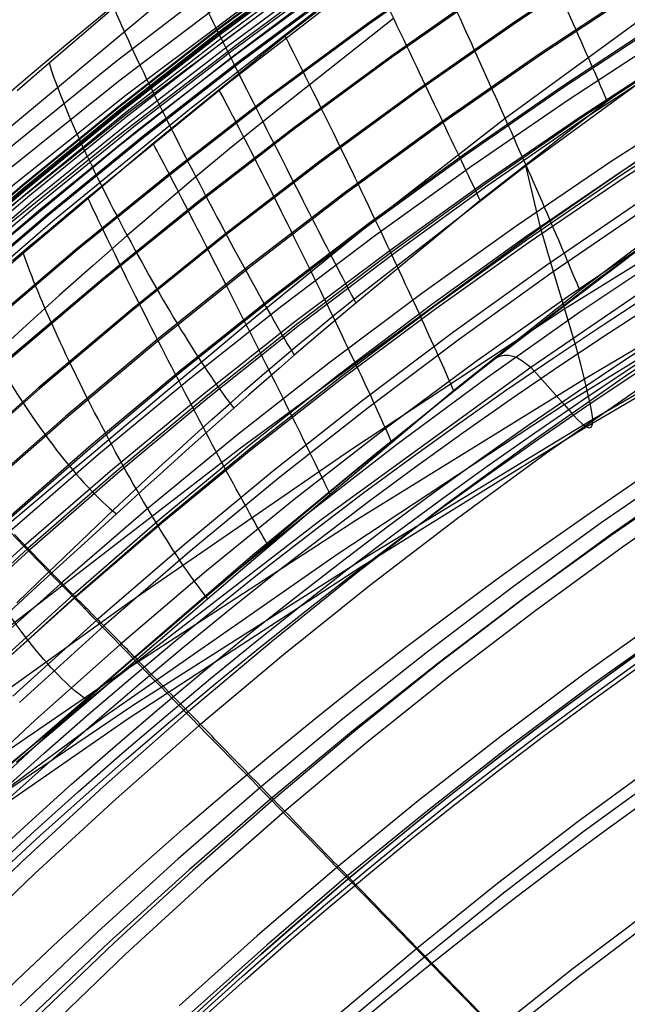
# Model space of a CAD drawing. Extents: x 112 to 670, y -274 to 273.
# Tile 32 of 84: x 219 to 251, y 159 to 211. Entities that reach past the tile are written whole.
import ezdxf

# ---------------------------------------------------------------- set-up
doc = ezdxf.new("R2010")
doc.units = 0
doc.layers.add('PREDEFINITO', color=7, linetype='CONTINUOUS')

msp = doc.modelspace()

# ---------------------------------------------------------------- linework, layer by layer
at = {"layer": 'PREDEFINITO'}
for p, q in [((236.29, 217.817, 375.413), (224.221, 208.547, 376.475)), ((236.733, 216.876, 359.469), (224.416, 207.573, 360.533)), ((236.958, 215.927, 343.496), (224.737, 206.781, 344.543)), ((240.101, 215.289, 278.147), (233.044, 209.877, 278.148)), ((236.953, 214.913, 327.51), (224.732, 205.775, 328.554)), ((234.733, 214.111, 265.405), (229.493, 210.211, 265.336)), ((242.623, 214.229, 182.621), (237.375, 210.538, 182.564)), ((242.66, 214.176, 181.439), (237.413, 210.486, 181.383)), ((250.367, 214.141, 106.575), (245.117, 210.657, 106.53)), ((234.753, 214.077, 269.094), (229.512, 210.178, 269.024)), ((234.753, 214.085, 264.225), (229.513, 210.185, 264.156)), ((234.827, 213.966, 270.275), (229.587, 210.072, 270.205)), ((234.846, 213.961, 260.351), (229.609, 210.064, 260.283)), ((234.878, 213.917, 259.168), (229.643, 210.02, 259.1)), ((234.908, 213.844, 270.784), (229.668, 209.955, 270.715)), ((235.012, 213.686, 271.139), (229.774, 209.804, 271.073)), ((236.673, 213.971, 311.497), (230.524, 209.424, 312.012)), ((250.407, 214.081, 105.393), (245.158, 210.598, 105.348)), ((235.128, 213.513, 271.323), (229.89, 209.638, 271.261)), ((237.835, 213.415, 278.158), (230.058, 207.404, 278.161)), ((235.315, 213.238, 271.551), (230.08, 209.373, 271.496)), ((236.065, 213.129, 295.42), (230.216, 208.718, 295.915)), ((235.51, 212.961, 271.734), (230.28, 209.106, 271.684)), ((235.677, 212.734, 271.819), (230.451, 208.885, 271.77)), ((235.942, 212.478, 226.385), (230.739, 208.618, 226.321)), ((235.982, 212.424, 225.204), (230.78, 208.566, 225.141)), ((243.833, 212.496, 144.949), (238.624, 208.848, 144.898)), ((243.871, 212.441, 143.768), (238.664, 208.794, 143.717)), ((251.535, 212.369, 73.291), (246.326, 208.926, 73.251)), ((251.58, 212.302, 72.113), (246.372, 208.86, 72.072)), ((226.492, 211.632, 392.229), (197.91, 187.822, 394.95)), ((235.143, 211.563, 279.727), (228.045, 206.04, 280.359)), ((221.689, 209.511, 403.764), (223.683, 211.156, 403.843)), ((222.394, 209.927, 403.819), (224.09, 211.366, 403.863)), ((256.709, 211.401, 404.269), (249.892, 206.45, 404.599)), ((238.72, 210.789, 410.32), (231.889, 205.394, 410.403)), ((237.375, 210.538, 182.564), (232.216, 206.728, 182.507)), ((245.117, 210.657, 106.53), (239.95, 207.053, 106.484)), ((245.158, 210.598, 105.348), (239.992, 206.996, 105.303)), ((244.553, 205.587, 273.018), (251.522, 210.675, 273.022)), ((252.682, 210.63, 43.752), (247.512, 207.227, 43.716)), ((252.727, 210.562, 42.564), (247.558, 207.161, 42.528)), ((229.493, 210.211, 265.336), (224.347, 206.192, 265.266)), ((229.512, 210.178, 269.024), (224.365, 206.162, 268.954)), ((229.513, 210.185, 264.156), (224.368, 206.167, 264.087)), ((229.587, 210.072, 270.205), (224.441, 206.059, 270.135)), ((229.609, 210.064, 260.283), (224.467, 206.048, 260.214)), ((229.643, 210.02, 259.1), (224.502, 206.006, 259.031)), ((237.413, 210.486, 181.383), (232.255, 206.678, 181.326)), ((219.719, 207.855, 403.604), (221.689, 209.511, 403.764)), ((220.71, 208.479, 403.715), (222.394, 209.927, 403.819)), ((229.668, 209.955, 270.715), (224.523, 205.948, 270.646)), ((229.774, 209.804, 271.073), (224.629, 205.804, 271.006)), ((229.89, 209.638, 271.261), (224.746, 205.645, 271.198)), ((233.044, 209.877, 278.148), (226.153, 204.254, 278.179)), ((253.07, 209.936, 272.76), (247.9, 206.566, 272.72)), ((230.524, 209.424, 312.012), (224.348, 204.681, 312.553)), ((230.08, 209.373, 271.496), (224.938, 205.391, 271.441)), ((230.28, 209.106, 271.684), (225.142, 205.133, 271.634)), ((253.676, 209.017, 272.719), (248.527, 205.668, 272.679)), ((253.751, 209.012, 19.391), (248.618, 205.646, 19.359)), ((224.221, 208.547, 376.475), (211.853, 198.533, 377.622)), ((219.038, 207.024, 403.546), (220.71, 208.479, 403.715)), ((230.216, 208.718, 295.915), (224.345, 204.104, 296.437)), ((230.451, 208.885, 271.77), (225.318, 204.918, 271.721)), ((230.739, 208.618, 226.321), (225.629, 204.642, 226.257)), ((230.78, 208.566, 225.141), (225.672, 204.59, 225.077)), ((238.624, 208.848, 144.898), (233.503, 205.081, 144.846)), ((238.664, 208.794, 143.717), (233.544, 205.028, 143.665)), ((246.326, 208.926, 73.251), (241.198, 205.364, 73.21)), ((246.372, 208.86, 72.072), (241.246, 205.3, 72.032)), ((245.777, 203.216, 404.82), (253.223, 208.669, 404.501)), ((253.822, 208.904, 18.24), (248.692, 205.541, 18.208)), ((224.416, 207.573, 360.533), (211.782, 197.439, 361.691)), ((217.77, 206.184, 403.36), (219.719, 207.855, 403.604)), ((230.058, 207.404, 278.161), (222.596, 201.309, 278.219)), ((239.95, 207.053, 106.484), (234.869, 203.332, 106.438)), ((239.992, 206.996, 105.303), (234.912, 203.276, 105.257)), ((247.512, 207.227, 43.716), (242.423, 203.706, 43.679)), ((247.558, 207.161, 42.528), (242.471, 203.641, 42.492)), ((224.737, 206.781, 344.543), (212.211, 196.8, 345.684)), ((232.216, 206.728, 182.507), (227.148, 202.802, 182.45)), ((232.255, 206.678, 181.326), (227.189, 202.753, 181.268)), ((247.9, 206.566, 272.72), (242.809, 203.079, 272.679)), ((249.892, 206.45, 404.599), (243.244, 201.277, 404.921)), ((255.243, 206.64, 272.504), (250.148, 203.346, 272.466)), ((224.347, 206.192, 265.266), (219.298, 202.058, 265.196)), ((224.365, 206.162, 268.954), (219.316, 202.03, 268.883)), ((224.368, 206.167, 264.087), (219.32, 202.033, 264.017)), ((224.441, 206.059, 270.135), (219.393, 201.932, 270.064)), ((224.467, 206.048, 260.214), (219.422, 201.918, 260.144)), ((224.502, 206.006, 259.031), (219.458, 201.877, 258.961)), ((224.523, 205.948, 270.646), (219.474, 201.826, 270.576)), ((228.045, 206.04, 280.359), (220.905, 200.197, 281.019)), ((255.682, 206.086, -5.975), (250.617, 202.787, -6.005)), ((255.774, 205.946, -7.207), (250.712, 202.65, -7.237)), ((224.732, 205.775, 328.554), (212.207, 195.789, 329.696)), ((224.629, 205.804, 271.006), (219.581, 201.689, 270.938)), ((224.746, 205.645, 271.198), (219.698, 201.537, 271.135)), ((224.938, 205.391, 271.441), (219.892, 201.294, 271.385)), ((231.889, 205.394, 410.403), (230.147, 203.977, 410.4)), ((241.198, 205.364, 73.21), (236.155, 201.686, 73.169)), ((237.755, 200.286, 272.983), (244.553, 205.587, 273.018)), ((248.527, 205.668, 272.679), (243.456, 202.203, 272.639)), ((248.618, 205.646, 19.359), (243.566, 202.163, 19.327)), ((248.692, 205.541, 18.208), (243.642, 202.06, 18.176)), ((255.842, 205.731, 272.339), (250.768, 202.459, 272.302)), ((225.142, 205.133, 271.634), (220.1, 201.045, 271.583)), ((225.318, 204.918, 271.721), (220.28, 200.836, 271.672)), ((233.503, 205.081, 144.846), (228.472, 201.199, 144.794)), ((233.544, 205.028, 143.665), (228.514, 201.148, 143.613)), ((241.246, 205.3, 72.032), (236.204, 201.623, 71.991)), ((224.348, 204.681, 312.553), (211.712, 194.487, 313.725)), ((225.629, 204.642, 226.257), (220.616, 200.551, 226.193)), ((225.672, 204.59, 225.077), (220.659, 200.501, 225.013)), ((224.345, 204.104, 296.437), (212.377, 194.198, 297.576)), ((226.153, 204.254, 278.179), (222.755, 201.391, 278.218)), ((230.147, 203.977, 410.4), (228.387, 202.511, 410.362)), ((246.402, 199.865, 394.519), (252.458, 204.066, 393.939)), ((234.869, 203.332, 106.438), (229.878, 199.497, 106.392)), ((242.423, 203.706, 43.679), (237.418, 200.07, 43.642)), ((242.471, 203.641, 42.492), (237.467, 200.007, 42.455)), ((250.148, 203.346, 272.466), (245.13, 199.937, 272.427)), ((227.148, 202.802, 182.45), (222.175, 198.763, 182.392)), ((234.912, 203.276, 105.257), (229.922, 199.443, 105.21)), ((236.539, 196.032, 405.135), (245.777, 203.216, 404.82)), ((242.809, 203.079, 272.679), (237.8, 199.477, 272.638)), ((250.617, 202.787, -6.005), (245.63, 199.373, -6.036)), ((246.402, 199.865, 394.519), (245.634, 203.108, 404.826)), ((247.68, 195.638, 378.764), (259.634, 203.053, 377.74)), ((227.189, 202.753, 181.268), (222.217, 198.715, 181.211)), ((228.387, 202.511, 410.362), (226.6, 200.995, 410.267)), ((250.712, 202.65, -7.237), (245.728, 199.24, -7.268)), ((250.768, 202.459, 272.302), (245.77, 199.071, 272.265)), ((256.799, 202.519, 279.528), (249.361, 197.128, 279.576)), ((219.298, 202.058, 265.196), (214.35, 197.812, 265.126)), ((219.316, 202.03, 268.883), (214.367, 197.787, 268.812)), ((219.32, 202.033, 264.017), (214.373, 197.789, 263.947)), ((219.393, 201.932, 270.064), (214.444, 197.693, 269.993)), ((219.422, 201.918, 260.144), (214.477, 197.676, 260.075)), ((219.458, 201.877, 258.961), (214.514, 197.637, 258.892)), ((219.474, 201.826, 270.576), (214.526, 197.593, 270.506)), ((243.456, 202.203, 272.639), (238.467, 198.623, 272.597)), ((243.566, 202.163, 19.327), (238.596, 198.566, 19.294)), ((243.642, 202.06, 18.176), (238.675, 198.466, 18.143)), ((219.581, 201.689, 270.938), (214.632, 197.462, 270.87)), ((219.698, 201.537, 271.135), (214.75, 197.317, 271.072)), ((219.892, 201.294, 271.385), (214.946, 197.085, 271.33)), ((222.596, 201.309, 278.219), (221.64, 200.512, 278.263)), ((222.755, 201.391, 278.218), (221.906, 200.672, 278.255)), ((236.155, 201.686, 73.169), (231.201, 197.895, 73.127)), ((236.204, 201.623, 71.991), (231.251, 197.834, 71.949)), ((243.244, 201.277, 404.921), (236.738, 195.922, 405.193)), ((251.685, 201.282, -14.739), (246.736, 197.901, -14.761)), ((220.1, 201.045, 271.583), (215.156, 196.845, 271.533)), ((220.28, 200.836, 271.672), (215.341, 196.643, 271.622)), ((228.472, 201.199, 144.794), (223.535, 197.205, 144.742)), ((228.514, 201.148, 143.613), (223.578, 197.155, 143.561)), ((226.6, 200.995, 410.267), (225.694, 200.221, 410.19)), ((251.959, 200.896, -15.639), (247.02, 197.523, -15.659)), ((220.616, 200.551, 226.193), (215.701, 196.349, 226.128)), ((220.659, 200.501, 225.013), (215.746, 196.301, 224.948)), ((221.64, 200.512, 278.263), (220.688, 199.718, 278.333)), ((221.906, 200.672, 278.255), (221.06, 199.954, 278.313)), ((225.694, 200.221, 410.19), (224.795, 199.445, 410.093)), ((231.014, 194.792, 272.929), (237.755, 200.286, 272.983)), ((220.905, 200.197, 281.019), (206.23, 187.507, 282.437)), ((221.06, 199.954, 278.313), (219.372, 198.519, 278.488)), ((220.688, 199.718, 278.333), (219.739, 198.926, 278.428)), ((230.705, 188.331, 396.106), (246.402, 199.865, 394.519)), ((237.418, 200.07, 43.642), (232.499, 196.323, 43.605)), ((237.467, 200.007, 42.455), (232.549, 196.261, 42.417)), ((245.13, 199.937, 272.427), (240.193, 196.415, 272.388)), ((247.042, 197.678, 386.695), (246.402, 199.865, 394.519)), ((224.795, 199.445, 410.093), (223.019, 197.891, 409.838)), ((229.878, 199.497, 106.392), (224.978, 195.551, 106.345)), ((229.922, 199.443, 105.21), (225.024, 195.498, 105.164)), ((237.8, 199.477, 272.638), (232.877, 195.762, 272.596)), ((245.63, 199.373, -6.036), (240.723, 195.847, -6.067)), ((245.728, 199.24, -7.268), (240.824, 195.717, -7.299)), ((252.778, 199.582, 271.377), (247.847, 196.264, 271.344)), ((222.175, 198.763, 182.392), (217.3, 194.614, 182.334)), ((222.217, 198.715, 181.211), (217.343, 194.568, 181.153)), ((219.739, 198.926, 278.428), (218.794, 198.135, 278.547)), ((245.77, 199.071, 272.265), (240.852, 195.571, 272.227)), ((248.453, 196.598, 279.579), (251.818, 199.137, 279.568)), ((253.372, 198.732, 270.993), (248.46, 195.435, 270.961)), ((248.695, 191.967, 362.769), (260.526, 198.913, 361.778)), ((219.372, 198.519, 278.488), (217.69, 197.086, 278.739)), ((238.467, 198.623, 272.597), (233.563, 194.932, 272.556)), ((238.596, 198.566, 19.294), (233.712, 194.858, 19.261)), ((238.675, 198.466, 18.143), (233.792, 194.761, 18.11)), ((244.037, 193.036, 280.963), (251.006, 198.325, 280.223)), ((223.019, 197.891, 409.838), (221.26, 196.327, 409.504)), ((231.201, 197.895, 73.127), (226.337, 193.994, 73.085)), ((231.251, 197.834, 71.949), (226.389, 193.935, 71.908)), ((246.736, 197.901, -14.761), (241.866, 194.408, -14.784)), ((248.244, 193.678, 370.793), (247.042, 197.678, 386.695)), ((247.643, 190.616, 313.2), (259.425, 197.877, 312.105)), ((223.535, 197.205, 144.742), (218.693, 193.102, 144.689)), ((223.578, 197.155, 143.561), (218.738, 193.054, 143.508)), ((249.361, 197.128, 279.576), (242.074, 191.494, 279.538)), ((247.02, 197.523, -15.659), (242.161, 194.039, -15.679)), ((245.894, 192.562, 296.734), (251.833, 196.625, 296.146)), ((249.132, 189.854, 346.482), (260.889, 196.654, 345.487)), ((221.26, 196.327, 409.504), (219.525, 194.759, 409.091)), ((232.499, 196.323, 43.605), (227.67, 192.466, 43.567)), ((232.549, 196.261, 42.417), (227.722, 192.406, 42.38)), ((240.193, 196.415, 272.388), (235.338, 192.783, 272.349)), ((241.857, 191.346, 279.535), (248.453, 196.598, 279.579)), ((247.847, 196.264, 271.344), (242.992, 192.835, 271.31)), ((248.795, 189.446, 329.92), (260.533, 196.35, 328.89)), ((232.877, 195.762, 272.596), (228.042, 191.938, 272.555)), ((236.738, 195.922, 405.193), (235.128, 194.56, 405.22)), ((235.568, 195.248, 405.146), (236.539, 196.032, 405.135)), ((240.723, 195.847, -6.067), (235.9, 192.211, -6.098)), ((240.824, 195.717, -7.299), (236.004, 192.085, -7.33)), ((236.46, 188.256, 379.772), (247.68, 195.638, 378.764)), ((224.978, 195.551, 106.345), (220.173, 191.497, 106.298)), ((225.024, 195.498, 105.164), (220.22, 191.446, 105.117)), ((234.615, 194.469, 405.135), (235.568, 195.248, 405.146)), ((240.852, 195.571, 272.227), (236.016, 191.961, 272.189)), ((248.46, 195.435, 270.961), (243.624, 192.027, 270.929)), ((255.736, 195.352, 268.969), (250.901, 192.136, 268.941)), ((219.525, 194.759, 409.091), (218.668, 193.975, 408.855)), ((233.563, 194.932, 272.556), (228.746, 191.131, 272.514)), ((233.712, 194.858, 19.261), (228.915, 191.042, 19.228)), ((233.792, 194.761, 18.11), (228.999, 190.947, 18.077)), ((229.274, 193.342, 272.954), (231.014, 194.792, 272.929)), ((235.128, 194.56, 405.22), (234.325, 193.875, 405.207)), ((233.681, 193.694, 405.103), (234.615, 194.469, 405.135)), ((241.866, 194.408, -14.784), (237.08, 190.807, -14.807)), ((242.161, 194.039, -15.679), (237.384, 190.446, -15.7)), ((226.337, 193.994, 73.085), (221.566, 189.986, 73.043)), ((226.389, 193.935, 71.908), (221.619, 189.928, 71.866)), ((232.762, 192.92, 405.049), (233.681, 193.694, 405.103)), ((234.325, 193.875, 405.207), (233.528, 193.189, 405.174)), ((248.486, 192.777, 366.79), (248.244, 193.678, 370.793)), ((227.496, 191.848, 273.028), (229.274, 193.342, 272.954)), ((233.528, 193.189, 405.174), (232.733, 192.501, 405.122)), ((237.723, 188.009, 281.653), (244.037, 193.036, 280.963)), ((243.882, 192.924, 279.558), (244.037, 193.036, 280.963)), ((244.037, 193.036, 280.963), (244.267, 193.149, 283.011)), ((244.267, 193.149, 283.011), (244.498, 193.202, 285.017)), ((244.498, 193.202, 285.017), (244.73, 193.201, 286.99)), ((244.73, 193.201, 286.99), (244.962, 193.15, 288.941)), ((244.962, 193.15, 288.941), (245.195, 193.055, 290.881)), ((245.195, 193.055, 290.881), (245.427, 192.922, 292.819)), ((235.338, 192.783, 272.349), (230.569, 189.042, 272.309)), ((231.857, 192.148, 404.972), (232.762, 192.92, 405.049)), ((232.733, 192.501, 405.122), (231.939, 191.809, 405.049)), ((234.936, 184.61, 297.9), (245.894, 192.562, 296.734)), ((242.992, 192.835, 271.31), (238.218, 189.298, 271.276)), ((245.427, 192.922, 292.819), (245.894, 192.562, 296.734)), ((245.894, 192.562, 296.734), (247.643, 190.616, 313.2)), ((248.695, 191.967, 362.769), (248.486, 192.777, 366.79)), ((227.67, 192.466, 43.567), (222.933, 188.502, 43.529)), ((227.722, 192.406, 42.38), (222.986, 188.445, 42.342)), ((230.965, 191.377, 404.871), (231.857, 192.148, 404.972)), ((235.9, 192.211, -6.098), (231.163, 188.469, -6.13)), ((236.004, 192.085, -7.33), (231.27, 188.346, -7.362)), ((243.624, 192.027, 270.929), (238.868, 188.511, 270.896)), ((250.901, 192.136, 268.941), (246.141, 188.811, 268.913)), ((220.173, 191.497, 106.298), (215.466, 187.337, 106.251)), ((228.042, 191.938, 272.555), (223.298, 188.007, 272.513)), ((226.569, 191.079, 273.094), (227.496, 191.848, 273.028)), ((231.939, 191.809, 405.049), (231.149, 191.117, 404.957)), ((236.016, 191.961, 272.189), (231.266, 188.244, 272.151)), ((242.074, 191.494, 279.538), (236.407, 186.88, 279.414)), ((236.803, 184.601, 363.807), (248.695, 191.967, 362.769)), ((248.867, 191.27, 358.727), (248.695, 191.967, 362.769)), ((220.22, 191.446, 105.117), (215.514, 187.288, 105.07)), ((228.746, 191.131, 272.514), (224.02, 187.224, 272.473)), ((228.915, 191.042, 19.228), (224.211, 187.12, 19.194)), ((225.653, 190.315, 273.181), (226.569, 191.079, 273.094)), ((230.083, 190.605, 404.746), (230.965, 191.377, 404.871)), ((231.149, 191.117, 404.957), (230.363, 190.424, 404.844)), ((235.398, 185.928, 279.401), (241.857, 191.346, 279.535)), ((251.465, 191.375, 268.356), (246.722, 188.07, 268.329)), ((249, 190.688, 354.665), (248.867, 191.27, 358.727)), ((228.999, 190.947, 18.077), (224.296, 187.028, 18.044)), ((229.211, 189.83, 404.597), (230.083, 190.605, 404.746)), ((237.08, 190.807, -14.807), (232.378, 187.1, -14.83)), ((237.384, 190.446, -15.7), (232.692, 186.748, -15.72)), ((235.818, 182.83, 314.397), (247.643, 190.616, 313.2)), ((247.643, 190.616, 313.2), (248.001, 190.198, 317.389)), ((249.089, 190.217, 350.583), (249, 190.688, 354.665)), ((221.566, 189.986, 73.043), (216.892, 185.873, 73.001)), ((221.619, 189.928, 71.866), (216.947, 185.817, 71.824)), ((224.742, 189.553, 273.29), (225.653, 190.315, 273.181)), ((230.363, 190.424, 404.844), (229.582, 189.732, 404.712)), ((248.001, 190.198, 317.389), (248.315, 189.857, 321.573)), ((249.132, 189.854, 346.482), (249.089, 190.217, 350.583)), ((223.831, 188.791, 273.42), (224.742, 189.553, 273.29)), ((228.345, 189.054, 404.422), (229.211, 189.83, 404.597)), ((229.582, 189.732, 404.712), (228.804, 189.039, 404.559)), ((237.001, 182.126, 331.018), (248.795, 189.446, 329.92)), ((237.314, 182.669, 347.528), (249.132, 189.854, 346.482)), ((248.315, 189.857, 321.573), (248.58, 189.604, 325.751)), ((248.58, 189.604, 325.751), (248.795, 189.446, 329.92)), ((248.795, 189.446, 329.92), (248.957, 189.391, 334.08)), ((248.957, 189.391, 334.08), (249.066, 189.441, 338.228)), ((249.066, 189.441, 338.228), (249.125, 189.596, 342.363)), ((249.125, 189.596, 342.363), (249.132, 189.854, 346.482)), ((230.569, 189.042, 272.309), (225.888, 185.197, 272.269)), ((227.485, 188.273, 404.222), (228.345, 189.054, 404.422)), ((228.804, 189.039, 404.559), (228.031, 188.346, 404.386)), ((238.218, 189.298, 271.276), (233.527, 185.655, 271.242)), ((222.933, 188.502, 43.529), (218.291, 184.436, 43.491)), ((222.986, 188.445, 42.342), (218.346, 184.38, 42.304)), ((222.92, 188.028, 273.571), (223.831, 188.791, 273.42)), ((231.163, 188.469, -6.13), (226.515, 184.622, -6.161)), ((238.868, 188.511, 270.896), (234.195, 184.89, 270.863)), ((246.141, 188.811, 268.913), (241.458, 185.381, 268.884)), ((214.233, 175.646, 397.853), (230.705, 188.331, 396.106)), ((223.298, 188.007, 272.513), (218.648, 183.972, 272.47)), ((222.014, 187.268, 273.744), (222.92, 188.028, 273.571)), ((224.941, 180.326, 380.849), (236.46, 188.256, 379.772)), ((231.266, 188.244, 272.151), (226.603, 184.422, 272.113)), ((231.27, 188.346, -7.362), (226.625, 184.503, -7.394)), ((226.628, 187.487, 403.995), (227.485, 188.273, 404.222)), ((228.031, 188.346, 404.386), (227.262, 187.654, 404.193)), ((231.367, 182.751, 282.367), (237.723, 188.009, 281.653)), ((246.722, 188.07, 268.329), (242.055, 184.659, 268.301)), ((225.774, 186.695, 403.741), (226.628, 187.487, 403.995)), ((227.262, 187.654, 404.193), (226.497, 186.963, 403.979)), ((254.234, 187.635, 264.792), (249.576, 184.424, 264.769)), ((224.02, 187.224, 272.473), (219.387, 183.213, 272.431)), ((224.211, 187.12, 19.194), (219.6, 183.095, 19.16)), ((224.296, 187.028, 18.044), (219.687, 183.006, 18.011)), ((221.112, 186.509, 273.939), (222.014, 187.268, 273.744)), ((226.497, 186.963, 403.979), (225.737, 186.274, 403.746)), ((232.378, 187.1, -14.83), (227.765, 183.289, -14.853)), ((236.407, 186.88, 279.414), (234.518, 185.304, 279.407)), ((254.73, 186.965, 264.03), (250.088, 183.771, 264.008)), ((254.758, 187.082, -18.129), (250.139, 183.859, -18.119)), ((220.215, 185.752, 274.155), (221.112, 186.509, 273.939)), ((224.92, 185.897, 403.46), (225.774, 186.695, 403.741)), ((232.692, 186.748, -15.72), (228.087, 182.947, -15.741)), ((255.284, 186.366, -17.676), (250.681, 183.162, -17.664)), ((224.064, 185.09, 403.151), (224.92, 185.897, 403.46)), ((225.737, 186.274, 403.746), (224.982, 185.587, 403.491)), ((233.793, 184.561, 279.436), (235.398, 185.928, 279.401)), ((219.322, 184.997, 274.392), (220.215, 185.752, 274.155)), ((224.982, 185.587, 403.491), (224.232, 184.902, 403.217)), ((233.527, 185.655, 271.242), (228.921, 181.909, 271.208)), ((234.518, 185.304, 279.407), (233.563, 184.501, 279.439)), ((241.458, 185.381, 268.884), (236.855, 181.847, 268.856)), ((218.434, 184.244, 274.65), (219.322, 184.997, 274.392)), ((225.888, 185.197, 272.269), (221.299, 181.249, 272.23)), ((224.232, 184.902, 403.217), (222.746, 183.544, 402.614)), ((223.206, 184.274, 402.814), (224.064, 185.09, 403.151)), ((234.195, 184.89, 270.863), (229.606, 181.166, 270.83)), ((226.515, 184.622, -6.161), (221.959, 180.674, -6.193)), ((226.603, 184.422, 272.113), (222.031, 180.498, 272.074)), ((226.625, 184.503, -7.394), (222.071, 180.559, -7.425)), ((222.342, 183.448, 402.447), (223.206, 184.274, 402.814)), ((223.718, 175.961, 299.194), (234.936, 184.61, 297.9)), ((224.539, 176.648, 364.92), (236.803, 184.601, 363.807)), ((232.192, 183.194, 279.54), (233.793, 184.561, 279.436)), ((233.563, 184.501, 279.439), (232.613, 183.7, 279.496)), ((242.055, 184.659, 268.301), (237.469, 181.145, 268.274)), ((249.576, 184.424, 264.769), (244.993, 181.109, 264.746)), ((218.648, 183.972, 272.47), (219.387, 183.213, 272.431)), ((219.6, 183.095, 19.16), (218.895, 183.816, 30.646)), ((250.088, 183.771, 264.008), (245.519, 180.474, 263.985)), ((250.139, 183.859, -18.119), (245.595, 180.534, -18.109)), ((220.666, 181.834, 401.663), (222.342, 183.448, 402.447)), ((222.746, 183.544, 402.614), (221.277, 182.199, 401.948)), ((227.765, 183.289, -14.853), (223.243, 179.378, -14.877)), ((232.613, 183.7, 279.496), (231.667, 182.9, 279.577)), ((219.387, 183.213, 272.431), (214.849, 179.102, 272.389)), ((219.6, 183.095, 19.16), (215.085, 178.97, 19.127)), ((219.687, 183.006, 18.011), (215.175, 178.884, 17.977)), ((218.307, 171.49, 283.886), (231.367, 182.751, 282.367)), ((219.387, 183.213, 272.431), (220.345, 182.229, 272.357)), ((221.959, 180.674, -6.193), (219.6, 183.095, 19.16)), ((228.087, 182.947, -15.741), (223.574, 179.045, -15.762)), ((223.639, 174.348, 315.718), (235.818, 182.83, 314.397)), ((231.667, 182.9, 279.577), (230.726, 182.101, 279.684)), ((231.394, 182.512, 279.619), (232.192, 183.194, 279.54)), ((250.681, 183.162, -17.664), (246.152, 179.856, -17.653)), ((220.345, 182.229, 272.357), (220.822, 181.738, 272.302)), ((225.124, 174.922, 348.652), (237.314, 182.669, 347.528)), ((230.597, 181.831, 279.717), (231.394, 182.512, 279.619)), ((219.017, 180.241, 400.804), (220.666, 181.834, 401.663)), ((221.277, 182.199, 401.948), (219.824, 180.869, 401.222)), ((220.822, 181.738, 272.302), (221.299, 181.249, 272.23)), ((228.921, 181.909, 271.208), (224.404, 178.062, 271.174)), ((224.841, 174.211, 332.209), (237.001, 182.126, 331.018)), ((230.726, 182.101, 279.684), (229.787, 181.302, 279.818)), ((229.802, 181.15, 279.834), (230.597, 181.831, 279.717)), ((236.855, 181.847, 268.856), (232.334, 178.212, 268.827)), ((221.299, 181.249, 272.23), (216.804, 177.201, 272.19)), ((221.299, 181.249, 272.23), (221.665, 180.873, 272.159)), ((229.787, 181.302, 279.818), (228.85, 180.504, 279.978)), ((221.959, 180.674, -6.193), (217.497, 176.627, -6.225)), ((219.824, 180.869, 401.222), (218.386, 179.555, 400.444)), ((221.665, 180.873, 272.159), (222.031, 180.498, 272.074)), ((222.265, 180.361, -9.439), (221.959, 180.674, -6.193)), ((229.606, 181.166, 270.83), (225.106, 177.342, 270.797)), ((229.008, 180.471, 279.97), (229.802, 181.15, 279.834)), ((237.469, 181.145, 268.274), (232.964, 177.531, 268.246)), ((244.993, 181.109, 264.746), (240.486, 177.694, 264.722)), ((199.787, 162.249, 383.304), (224.941, 180.326, 380.849)), ((222.031, 180.498, 272.074), (217.552, 176.474, 272.036)), ((222.071, 180.559, -7.425), (217.612, 176.515, -7.457)), ((222.031, 180.498, 272.074), (222.331, 180.189, 271.994)), ((222.376, 180.249, -10.429), (222.265, 180.361, -9.439)), ((222.331, 180.189, 271.994), (222.631, 179.881, 271.903)), ((222.502, 180.123, -11.397), (222.376, 180.249, -10.429)), ((228.85, 180.504, 279.978), (227.915, 179.705, 280.166)), ((228.217, 179.793, 280.126), (229.008, 180.471, 279.97)), ((245.519, 180.474, 263.985), (241.027, 177.076, 263.962)), ((245.595, 180.534, -18.109), (241.128, 177.109, -18.098)), ((222.571, 180.053, -11.87), (222.502, 180.123, -11.397)), ((222.647, 179.977, -12.334), (222.571, 180.053, -11.87)), ((222.631, 179.881, 271.903), (222.929, 179.575, 271.804)), ((222.728, 179.895, -12.789), (222.647, 179.977, -12.334)), ((222.816, 179.807, -13.232), (222.728, 179.895, -12.789)), ((222.91, 179.712, -13.664), (222.816, 179.807, -13.232)), ((223.013, 179.609, -14.083), (222.91, 179.712, -13.664)), ((227.915, 179.705, 280.166), (226.98, 178.906, 280.382)), ((227.428, 179.117, 280.301), (228.217, 179.793, 280.126)), ((246.152, 179.856, -17.653), (241.7, 176.451, -17.641)), ((253.222, 179.768, 258.497), (248.744, 176.577, 258.478)), ((223.243, 179.378, -14.877), (218.813, 175.37, -14.9)), ((222.929, 179.575, 271.804), (223.227, 179.27, 271.695)), ((223.067, 179.555, -14.287), (223.013, 179.609, -14.083)), ((223.123, 179.498, -14.487), (223.067, 179.555, -14.287)), ((223.182, 179.439, -14.684), (223.123, 179.498, -14.487)), ((223.243, 179.378, -14.877), (223.182, 179.439, -14.684)), ((223.227, 179.27, 271.695), (223.523, 178.966, 271.577)), ((223.32, 179.301, -15.107), (223.243, 179.378, -14.877)), ((223.401, 179.219, -15.332), (223.32, 179.301, -15.107)), ((223.486, 179.134, -15.55), (223.401, 179.219, -15.332)), ((223.574, 179.045, -15.762), (223.486, 179.134, -15.55)), ((226.642, 178.444, 280.497), (227.428, 179.117, 280.301)), ((253.662, 179.206, 257.606), (249.197, 176.03, 257.588)), ((223.574, 179.045, -15.762), (219.153, 175.046, -15.782)), ((223.523, 178.966, 271.577), (223.818, 178.663, 271.451)), ((223.66, 178.958, -15.956), (223.574, 179.045, -15.762)), ((223.75, 178.868, -16.144), (223.66, 178.958, -15.956)), ((223.842, 178.774, -16.327), (223.75, 178.868, -16.144)), ((223.818, 178.663, 271.451), (224.112, 178.362, 271.317)), ((223.938, 178.677, -16.504), (223.842, 178.774, -16.327)), ((224.036, 178.578, -16.676), (223.938, 178.677, -16.504)), ((226.98, 178.906, 280.382), (226.046, 178.106, 280.627)), ((224.137, 178.475, -16.842), (224.036, 178.578, -16.676)), ((224.112, 178.362, 271.317), (224.404, 178.062, 271.174)), ((224.241, 178.37, -17.002), (224.137, 178.475, -16.842)), ((224.348, 178.262, -17.157), (224.241, 178.37, -17.002)), ((224.457, 178.151, -17.306), (224.348, 178.262, -17.157)), ((224.569, 178.037, -17.45), (224.457, 178.151, -17.306)), ((226.046, 178.106, 280.627), (225.124, 177.317, 280.898)), ((225.86, 177.774, 280.712), (226.642, 178.444, 280.497)), ((232.334, 178.212, 268.827), (227.899, 174.478, 268.798)), ((224.404, 178.062, 271.174), (219.978, 174.116, 271.14)), ((224.404, 178.062, 271.174), (224.756, 177.701, 270.991)), ((224.683, 177.921, -17.589), (224.569, 178.037, -17.45)), ((224.8, 177.802, -17.722), (224.683, 177.921, -17.589)), ((224.756, 177.701, 270.991), (225.106, 177.342, 270.797)), ((224.919, 177.681, -17.85), (224.8, 177.802, -17.722)), ((225.04, 177.558, -17.972), (224.919, 177.681, -17.85)), ((225.081, 177.108, 280.947), (225.86, 177.774, 280.712)), ((240.486, 177.694, 264.722), (236.059, 174.18, 264.698)), ((225.106, 177.342, 270.797), (220.695, 173.42, 270.764)), ((225.124, 177.317, 280.898), (224.214, 176.538, 281.196)), ((224.305, 176.444, 281.202), (225.081, 177.108, 280.947)), ((225.164, 177.432, -18.089), (225.04, 177.558, -17.972)), ((225.106, 177.342, 270.797), (225.465, 176.973, 270.585)), ((225.29, 177.304, -18.201), (225.164, 177.432, -18.089)), ((225.417, 177.174, -18.308), (225.29, 177.304, -18.201)), ((225.547, 177.042, -18.409), (225.417, 177.174, -18.308)), ((232.964, 177.531, 268.246), (228.543, 173.817, 268.218)), ((241.027, 177.076, 263.962), (236.613, 173.58, 263.939)), ((241.128, 177.109, -18.098), (236.741, 173.587, -18.088)), ((192.211, 154.501, 367.993), (224.539, 176.648, 364.92)), ((224.214, 176.538, 281.196), (223.315, 175.769, 281.52)), ((225.465, 176.973, 270.585), (225.822, 176.608, 270.362)), ((225.678, 176.907, -18.506), (225.547, 177.042, -18.409)), ((225.812, 176.771, -18.597), (225.678, 176.907, -18.506)), ((225.947, 176.633, -18.683), (225.812, 176.771, -18.597)), ((225.822, 176.608, 270.362), (226.175, 176.245, 270.127)), ((226.084, 176.494, -18.764), (225.947, 176.633, -18.683)), ((248.744, 176.577, 258.478), (244.34, 173.287, 258.458)), ((223.534, 175.784, 281.477), (224.305, 176.444, 281.202)), ((226.222, 176.352, -18.84), (226.084, 176.494, -18.764)), ((226.175, 176.245, 270.127), (226.526, 175.885, 269.882)), ((226.362, 176.209, -18.912), (226.222, 176.352, -18.84)), ((226.504, 176.064, -18.978), (226.362, 176.209, -18.912)), ((226.647, 175.918, -19.039), (226.504, 176.064, -18.978)), ((241.7, 176.451, -17.641), (237.327, 172.948, -17.629)), ((249.197, 176.03, 257.588), (244.805, 172.755, 257.569)), ((199.34, 156.118, 302.247), (223.718, 175.961, 299.194)), ((223.315, 175.769, 281.52), (222.427, 175.008, 281.87)), ((222.766, 175.129, 281.771), (223.534, 175.784, 281.477)), ((226.526, 175.885, 269.882), (226.874, 175.528, 269.626)), ((226.791, 175.771, -19.096), (226.647, 175.918, -19.039)), ((226.936, 175.622, -19.147), (226.791, 175.771, -19.096)), ((226.874, 175.528, 269.626), (227.219, 175.175, 269.36)), ((227.083, 175.472, -19.194), (226.936, 175.622, -19.147)), ((222.427, 175.008, 281.87), (221.547, 174.256, 282.245)), ((222.004, 174.478, 282.086), (222.766, 175.129, 281.771)), ((227.231, 175.32, -19.236), (227.083, 175.472, -19.194)), ((227.219, 175.175, 269.36), (227.56, 174.825, 269.084)), ((227.38, 175.168, -19.274), (227.231, 175.32, -19.236)), ((227.53, 175.014, -19.306), (227.38, 175.168, -19.274)), ((227.681, 174.86, -19.334), (227.53, 175.014, -19.306)), ((188.545, 150.228, 352.207), (225.124, 174.922, 348.652)), ((227.56, 174.825, 269.084), (227.899, 174.478, 268.798)), ((227.833, 174.704, -19.358), (227.681, 174.86, -19.334)), ((227.985, 174.548, -19.376), (227.833, 174.704, -19.358)), ((228.139, 174.391, -19.391), (227.985, 174.548, -19.376)), ((188.16, 148.755, 336.034), (224.841, 174.211, 332.209)), ((191.326, 150.358, 319.473), (223.639, 174.348, 315.718)), ((219.978, 174.116, 271.14), (215.645, 170.075, 271.106)), ((221.547, 174.256, 282.245), (220.677, 173.512, 282.646)), ((221.246, 173.833, 282.421), (222.004, 174.478, 282.086)), ((227.899, 174.478, 268.798), (223.551, 170.647, 268.769)), ((227.899, 174.478, 268.798), (228.223, 174.146, 268.512)), ((228.292, 174.233, -19.4), (228.139, 174.391, -19.391)), ((228.223, 174.146, 268.512), (228.543, 173.817, 268.218)), ((228.447, 174.074, -19.406), (228.292, 174.233, -19.4)), ((228.602, 173.915, -19.406), (228.447, 174.074, -19.406)), ((236.059, 174.18, 264.698), (231.712, 170.569, 264.675)), ((220.677, 173.512, 282.646), (219.814, 172.776, 283.072)), ((220.493, 173.195, 282.777), (221.246, 173.833, 282.421)), ((228.543, 173.817, 268.218), (224.21, 170.008, 268.19)), ((228.543, 173.817, 268.218), (228.958, 173.392, 267.82)), ((228.757, 173.756, -19.403), (228.602, 173.915, -19.406)), ((228.913, 173.596, -19.395), (228.757, 173.756, -19.403)), ((229.069, 173.436, -19.382), (228.913, 173.596, -19.395)), ((236.613, 173.58, 263.939), (232.28, 169.987, 263.916)), ((236.741, 173.587, -18.088), (232.437, 169.969, -18.078)), ((220.695, 173.42, 270.764), (216.377, 169.402, 270.731)), ((219.746, 172.562, 283.151), (220.493, 173.195, 282.777)), ((228.958, 173.392, 267.82), (229.367, 172.973, 267.408)), ((229.226, 173.275, -19.365), (229.069, 173.436, -19.382)), ((229.382, 173.114, -19.344), (229.226, 173.275, -19.365)), ((229.367, 172.973, 267.408), (229.771, 172.558, 266.983)), ((229.539, 172.954, -19.319), (229.382, 173.114, -19.344)), ((229.695, 172.793, -19.29), (229.539, 172.954, -19.319)), ((237.327, 172.948, -17.629), (233.035, 169.351, -17.618)), ((244.34, 173.287, 258.458), (240.011, 169.901, 258.439)), ((219.814, 172.776, 283.072), (218.959, 172.047, 283.524)), ((219.003, 171.936, 283.545), (219.746, 172.562, 283.151)), ((229.852, 172.632, -19.256), (229.695, 172.793, -19.29)), ((229.771, 172.558, 266.983), (230.17, 172.15, 266.544)), ((230.008, 172.471, -19.218), (229.852, 172.632, -19.256)), ((230.164, 172.31, -19.176), (230.008, 172.471, -19.218)), ((244.805, 172.755, 257.569), (240.487, 169.385, 257.55)), ((230.32, 172.15, -19.13), (230.164, 172.31, -19.176)), ((230.17, 172.15, 266.544), (230.563, 171.746, 266.094)), ((230.476, 171.99, -19.08), (230.32, 172.15, -19.13)), ((230.631, 171.83, -19.026), (230.476, 171.99, -19.08)), ((252.597, 171.92, 249.936), (248.298, 168.76, 249.92)), ((230.563, 171.746, 266.094), (230.952, 171.349, 265.632)), ((230.94, 171.512, -18.906), (230.631, 171.83, -19.026)), ((231.247, 171.197, -18.771), (230.94, 171.512, -18.906)), ((252.982, 171.454, 248.956), (248.693, 168.307, 248.941)), ((230.952, 171.349, 265.632), (231.335, 170.956, 265.158)), ((231.55, 170.884, -18.62), (231.247, 171.197, -18.771)), ((231.335, 170.956, 265.158), (231.712, 170.569, 264.675)), ((231.85, 170.575, -18.454), (231.55, 170.884, -18.62)), ((223.551, 170.647, 268.769), (219.293, 166.723, 268.74)), ((231.712, 170.569, 264.675), (227.45, 166.863, 264.651)), ((231.712, 170.569, 264.675), (232.28, 169.987, 263.916)), ((232.146, 170.27, -18.273), (231.85, 170.575, -18.454)), ((224.21, 170.008, 268.19), (219.966, 166.105, 268.162)), ((232.28, 169.987, 263.916), (228.031, 166.3, 263.893)), ((232.437, 169.969, -18.078), (228.217, 166.259, -18.067)), ((232.437, 169.969, -18.078), (232.146, 170.27, -18.273)), ((232.28, 169.987, 263.916), (232.741, 169.514, 263.272)), ((232.589, 169.812, -17.969), (232.437, 169.969, -18.078)), ((240.011, 169.901, 258.439), (235.759, 166.42, 258.419)), ((233.035, 169.351, -17.618), (228.828, 165.661, -17.606)), ((232.739, 169.657, -17.855), (232.589, 169.812, -17.969)), ((232.888, 169.503, -17.738), (232.739, 169.657, -17.855)), ((232.741, 169.514, 263.272), (233.194, 169.05, 262.615)), ((233.035, 169.351, -17.618), (232.888, 169.503, -17.738)), ((233.238, 169.142, -17.443), (233.035, 169.351, -17.618)), ((240.487, 169.385, 257.55), (236.248, 165.92, 257.53)), ((233.194, 169.05, 262.615), (233.639, 168.594, 261.944)), ((233.437, 168.937, -17.261), (233.238, 169.142, -17.443)), ((233.633, 168.734, -17.072), (233.437, 168.937, -17.261)), ((233.826, 168.535, -16.876), (233.633, 168.734, -17.072)), ((233.639, 168.594, 261.944), (234.077, 168.145, 261.261)), ((234.016, 168.338, -16.673), (233.826, 168.535, -16.876)), ((234.203, 168.145, -16.463), (234.016, 168.338, -16.673)), ((248.298, 168.76, 249.92), (244.069, 165.506, 249.904)), ((248.693, 168.307, 248.941), (244.475, 165.066, 248.925)), ((234.077, 168.145, 261.261), (234.932, 167.269, 259.861)), ((234.387, 167.955, -16.245), (234.203, 168.145, -16.463)), ((234.569, 167.767, -16.022), (234.387, 167.955, -16.245)), ((234.748, 167.582, -15.791), (234.569, 167.767, -16.022)), ((234.924, 167.401, -15.554), (234.748, 167.582, -15.791)), ((235.097, 167.222, -15.31), (234.924, 167.401, -15.554)), ((227.45, 166.863, 264.651), (223.275, 163.065, 264.627)), ((234.932, 167.269, 259.861), (235.759, 166.42, 258.419)), ((235.268, 167.045, -15.06), (235.097, 167.222, -15.31)), ((235.436, 166.872, -14.803), (235.268, 167.045, -15.06)), ((235.601, 166.701, -14.54), (235.436, 166.872, -14.803)), ((219.293, 166.723, 268.74), (215.127, 162.707, 268.712)), ((228.031, 166.3, 263.893), (223.867, 162.521, 263.87)), ((228.217, 166.259, -18.067), (224.084, 162.458, -18.057)), ((235.759, 166.42, 258.419), (231.588, 162.847, 258.4)), ((235.764, 166.533, -14.272), (235.601, 166.701, -14.54)), ((235.759, 166.42, 258.419), (236.248, 165.92, 257.53)), ((235.924, 166.367, -13.996), (235.764, 166.533, -14.272)), ((236.082, 166.204, -13.715), (235.924, 166.367, -13.996)), ((219.966, 166.105, 268.162), (215.812, 162.111, 268.135)), ((236.248, 165.92, 257.53), (232.087, 162.363, 257.511)), ((236.238, 166.044, -13.429), (236.082, 166.204, -13.715)), ((236.541, 165.73, -12.837), (236.238, 166.044, -13.429)), ((236.248, 165.92, 257.53), (237.215, 164.928, 255.683)), ((236.836, 165.426, -12.224), (236.541, 165.73, -12.837)), ((228.828, 165.661, -17.606), (224.707, 161.881, -17.594)), ((237.121, 165.131, -11.588), (236.836, 165.426, -12.224)), ((244.069, 165.506, 249.904), (239.915, 162.159, 249.888)), ((237.399, 164.844, -10.932), (237.121, 165.131, -11.588)), ((237.215, 164.928, 255.683), (238.147, 163.972, 253.79)), ((237.667, 164.567, -10.255), (237.399, 164.844, -10.932)), ((244.475, 165.066, 248.925), (240.331, 161.733, 248.909)), ((237.928, 164.297, -9.559), (237.667, 164.567, -10.255)), ((238.181, 164.036, -8.843), (237.928, 164.297, -9.559)), ((252.238, 164.252, 239.022), (248.11, 161.129, 239.009)), ((238.147, 163.972, 253.79), (239.047, 163.05, 251.857)), ((238.427, 163.782, -8.11), (238.181, 164.036, -8.843)), ((238.666, 163.535, -7.359), (238.427, 163.782, -8.11)), ((252.569, 163.872, 237.978), (248.45, 160.76, 237.965)), ((239.124, 163.062, -5.807), (238.666, 163.535, -7.359)), ((223.275, 163.065, 264.627), (219.187, 159.178, 264.604)), ((231.588, 162.847, 258.4), (227.5, 159.184, 258.38)), ((239.047, 163.05, 251.857), (240.331, 161.733, 248.909)), ((239.558, 162.614, -4.194), (239.124, 163.062, -5.807)), ((223.867, 162.521, 263.87), (219.791, 158.653, 263.847)), ((224.084, 162.458, -18.057), (220.039, 158.569, -18.047)), ((232.087, 162.363, 257.511), (228.009, 158.716, 257.492)), ((239.915, 162.159, 249.888), (235.838, 158.722, 249.872)), ((239.971, 162.189, -2.526), (239.558, 162.614, -4.194)), ((240.364, 161.783, -0.808), (239.971, 162.189, -2.526)), ((224.707, 161.881, -17.594), (220.674, 158.013, -17.582)), ((240.331, 161.733, 248.909), (236.262, 158.31, 248.894)), ((240.331, 161.733, 248.909), (241.318, 160.721, 246.487)), ((240.742, 161.394, 0.953), (240.364, 161.783, -0.808)), ((244.92, 157.103, 23.426), (240.742, 161.394, 0.953)), ((248.11, 161.129, 239.009), (244.052, 157.917, 238.996)), ((241.318, 160.721, 246.487), (242.266, 159.749, 244.024)), ((248.45, 160.76, 237.965), (244.401, 157.559, 237.953)), ((242.266, 159.749, 244.024), (243.177, 158.815, 241.526))]:
    msp.add_line(p, q, dxfattribs=at)
for centre, radius in [((390, -18.831, 7.436), 255.559), ((390, -18.831, 20.802), 255.036), ((390, -18.831, -7.573), 253.393), ((390, -18.831, 28.418), 252.871), ((390, -18.831, -9.141), 252.497), ((390, -18.831, -11.306), 247.793), ((391, -17.718, 17.96), 240), ((391, -17.718, 2.96), 240), ((390, -18.831, -11.306), 239.953), ((390, -18.831, 36.408), 239.729), ((391, -25.718, -6.04), 240), ((390, -18.831, 41.336), 225.317), ((390, -18.831, 46.189), 204.858)]:
    msp.add_circle(centre, radius, dxfattribs=at)
at = {"layer": 'PREDEFINITO', "extrusion": (0.912876, 0.408163, -0.007733)}
msp.add_arc((96.566, 400.72, 309.257), 11.892, 29.1699, 148.1078, dxfattribs=at)
at = {"layer": 'PREDEFINITO'}
msp.add_arc((391, -17.718, -12.04), 240, 93.82255, 156.65585, dxfattribs=at)
at = {"layer": 'PREDEFINITO', "extrusion": (0.902922, 0.429803, -0.00072627)}
msp.add_arc((87.174, 398.64, 305.845), 11.915, 27.9699, 146.918, dxfattribs=at)
at = {"layer": 'PREDEFINITO', "extrusion": (0.912329, 0.409054, 0.018163)}
msp.add_arc((88.403, 279.272, 312.168), 11.911, 206.5129, 325.4836, dxfattribs=at)
at = {"layer": 'PREDEFINITO', "extrusion": (0.892346, 0.451235, 0.01027)}
msp.add_arc((77.877, 395.411, 303.821), 11.918, 26.928, 145.8918, dxfattribs=at)
at = {"layer": 'PREDEFINITO', "extrusion": (0.885248, 0.462901, 0.045385)}
msp.add_arc((72.838, 384.61, 314.545), 11.911, 26.8448, 145.8194, dxfattribs=at)
at = {"layer": 'PREDEFINITO', "extrusion": (0.902172, 0.430766, 0.022952)}
msp.add_arc((79.13, 277.913, 307.038), 11.937, 206.6473, 325.6161, dxfattribs=at)
at = {"layer": 'PREDEFINITO', "extrusion": (0.873396, 0.473987, 0.111878)}
msp.add_arc((67.39, 362.892, 336.749), 11.898, 27.3214, 146.3253, dxfattribs=at)
at = {"layer": 'PREDEFINITO', "extrusion": (0.897048, 0.441244, 0.024658)}
msp.add_arc((74.614, 277.449, 304.182), 11.94, 206.8521, 325.8168, dxfattribs=at)
at = {"layer": 'PREDEFINITO', "extrusion": (0.892387, 0.451075, 0.013279)}
msp.add_arc((70.366, 280.913, 297.644), 11.935, 207.1172, 326.0711, dxfattribs=at)
at = {"layer": 'PREDEFINITO', "extrusion": (-0.001089, -0.00086602, 0.999999)}
msp.add_arc((391.208, -25.586, 225.253), 229.53, 89.99053, 167.03804, dxfattribs=at)
at = {"layer": 'PREDEFINITO', "extrusion": (-0.001065, -0.000846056, 0.999999)}
msp.add_arc((391.14, -25.639, 224.171), 229.12, 89.97517, 167.00238, dxfattribs=at)
at = {"layer": 'PREDEFINITO', "extrusion": (0.83758, 0.486275, 0.248993)}
msp.add_arc((57.367, 312.832, 378.124), 11.849, 28.8158, 147.9642, dxfattribs=at)
at = {"layer": 'PREDEFINITO', "extrusion": (0.888212, 0.458354, -0.031473)}
msp.add_arc((66.956, 293.921, 281.405), 11.923, 206.8273, 325.7867, dxfattribs=at)
at = {"layer": 'PREDEFINITO', "extrusion": (0.880495, 0.461046, -0.11029)}
msp.add_arc((64.316, 315.15, 253.968), 11.903, 206.3267, 325.3355, dxfattribs=at)
at = {"layer": 'PREDEFINITO', "extrusion": (0.850582, 0.456013, -0.261845)}
msp.add_arc((59.824, 350.032, 195.562), 11.849, 205.0466, 324.2643, dxfattribs=at)

doc.saveas('drawing.dxf')
